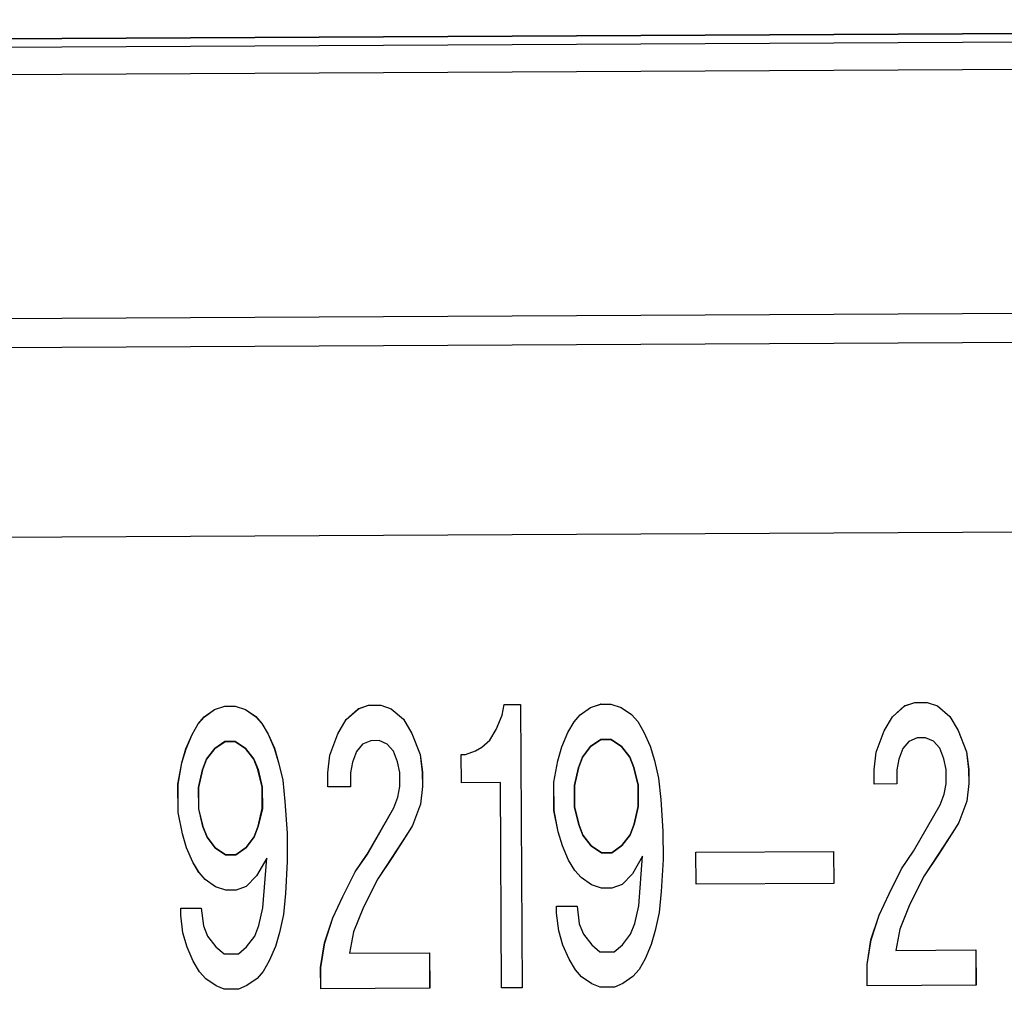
# Model space of a CAD drawing. Header units: millimetres. Extents: x -353 to -41, y 81 to 365.
# Tile 39 of 48: x -147 to -138, y 349 to 358. Entities that reach past the tile are written whole.
import ezdxf

# ---------------------------------------------------------------- set-up
doc = ezdxf.new("R2010")
doc.units = ezdxf.units.MM

msp = doc.modelspace()

# ---------------------------------------------------------------- linework, layer by layer
at = {"color": 7, "linetype": 'Continuous', "lineweight": 25}
for p, q in [((-154.8109, 357.657), (-100.894, 357.9428)), ((-132.0825, 357.8523), (-154.7879, 357.7319)), ((-154.7832, 357.7321), (-131.668, 357.8546)), ((-100.8938, 357.699), (-154.8108, 357.4132)), ((-83.7955, 355.6362), (-154.8029, 355.2597)), ((-83.7943, 355.3799), (-154.8017, 355.0035)), ((-151.2929, 353.3508), (-133.0881, 353.4474)), ((-151.2926, 353.3508), (-133.0878, 353.4474)), ((-142.4519, 351.8977), (-142.3069, 351.8985)), ((-142.4516, 351.8977), (-142.3066, 351.8985)), ((-142.3069, 351.8985), (-142.2937, 349.3985)), ((-142.3066, 351.8985), (-142.3069, 351.8985)), ((-142.3066, 351.8985), (-142.2934, 349.3985)), ((-141.6905, 351.8705), (-141.6001, 351.9022)), ((-141.6902, 351.8705), (-141.5998, 351.9022)), ((-141.6001, 351.9022), (-141.5094, 351.9027)), ((-141.5998, 351.9022), (-141.6001, 351.9022)), ((-141.5998, 351.9022), (-141.5092, 351.9027)), ((-141.5094, 351.9027), (-141.4186, 351.8719)), ((-141.5092, 351.9027), (-141.5094, 351.9027)), ((-141.5092, 351.9027), (-141.4184, 351.8719)), ((-138.9174, 351.8852), (-138.827, 351.9169)), ((-138.9172, 351.8852), (-138.8267, 351.9169)), ((-138.827, 351.9169), (-138.7182, 351.9175)), ((-138.8267, 351.9169), (-138.827, 351.9169)), ((-138.8267, 351.9169), (-138.718, 351.9175)), ((-138.7182, 351.9175), (-138.6274, 351.8867)), ((-138.718, 351.9175), (-138.7182, 351.9175)), ((-138.718, 351.9175), (-138.6272, 351.8867)), ((-145.0976, 351.7899), (-145.0073, 351.8529)), ((-145.0973, 351.7899), (-145.0071, 351.8529)), ((-145.0073, 351.8529), (-144.9169, 351.8846)), ((-145.0071, 351.8529), (-145.0073, 351.8529)), ((-145.0071, 351.8529), (-144.9166, 351.8846)), ((-144.9169, 351.8846), (-144.8262, 351.8851)), ((-144.9166, 351.8846), (-144.9169, 351.8846)), ((-144.9166, 351.8846), (-144.826, 351.8851)), ((-144.8262, 351.8851), (-144.7355, 351.8543)), ((-144.826, 351.8851), (-144.8262, 351.8851)), ((-144.826, 351.8851), (-144.7352, 351.8543)), ((-144.7355, 351.8543), (-144.6445, 351.7923)), ((-144.7352, 351.8543), (-144.7355, 351.8543)), ((-144.7352, 351.8543), (-144.6442, 351.7923)), ((-143.8469, 351.7653), (-143.7386, 351.8596)), ((-143.8466, 351.7653), (-143.7383, 351.8596)), ((-143.7386, 351.8596), (-143.6481, 351.8913)), ((-143.7383, 351.8596), (-143.7386, 351.8596)), ((-143.7383, 351.8596), (-143.6479, 351.8914)), ((-143.6481, 351.8913), (-143.5394, 351.8919)), ((-143.6479, 351.8914), (-143.6481, 351.8913)), ((-143.6479, 351.8914), (-143.5391, 351.8919)), ((-143.5394, 351.8919), (-143.4486, 351.8612)), ((-143.5391, 351.8919), (-143.5394, 351.8919)), ((-143.5391, 351.8919), (-143.4483, 351.8612)), ((-143.4486, 351.8612), (-143.3394, 351.768)), ((-143.4483, 351.8612), (-143.4486, 351.8612)), ((-143.4483, 351.8612), (-143.3391, 351.768)), ((-142.4695, 351.8038), (-142.4519, 351.8977)), ((-142.4693, 351.8038), (-142.4516, 351.8977)), ((-142.4516, 351.8977), (-142.4519, 351.8977)), ((-141.7808, 351.8075), (-141.6905, 351.8705)), ((-141.7805, 351.8075), (-141.6902, 351.8705)), ((-141.6902, 351.8705), (-141.6905, 351.8705)), ((-141.4186, 351.8719), (-141.3277, 351.8099)), ((-141.4184, 351.8719), (-141.4186, 351.8719)), ((-141.4184, 351.8719), (-141.3274, 351.8099)), ((-139.0257, 351.7908), (-138.9174, 351.8852)), ((-139.0254, 351.7909), (-138.9172, 351.8852)), ((-138.9172, 351.8852), (-138.9174, 351.8852)), ((-138.6274, 351.8867), (-138.5182, 351.7935)), ((-138.6272, 351.8867), (-138.6274, 351.8867)), ((-138.6272, 351.8867), (-138.5179, 351.7935)), ((-145.2055, 351.6331), (-145.1517, 351.7271)), ((-145.2053, 351.6331), (-145.1514, 351.7271)), ((-145.1517, 351.7271), (-145.0976, 351.7899)), ((-145.1514, 351.7271), (-145.1517, 351.7271)), ((-145.1514, 351.7271), (-145.0973, 351.7899)), ((-145.0973, 351.7899), (-145.0976, 351.7899)), ((-144.6445, 351.7923), (-144.5898, 351.7301)), ((-144.6442, 351.7923), (-144.6445, 351.7923)), ((-144.6442, 351.7923), (-144.5895, 351.7301)), ((-144.5898, 351.7301), (-144.5349, 351.6366)), ((-144.5895, 351.7301), (-144.5898, 351.7301)), ((-144.5895, 351.7301), (-144.5347, 351.6366)), ((-143.9187, 351.6399), (-143.8469, 351.7653)), ((-143.9184, 351.6399), (-143.8466, 351.7653)), ((-143.8466, 351.7653), (-143.8469, 351.7653)), ((-143.3394, 351.768), (-143.2662, 351.6434)), ((-143.3391, 351.768), (-143.3394, 351.768)), ((-143.3391, 351.768), (-143.2659, 351.6434)), ((-142.5233, 351.6786), (-142.4695, 351.8038)), ((-142.523, 351.6786), (-142.4693, 351.8038)), ((-142.4693, 351.8038), (-142.4695, 351.8038)), ((-141.8887, 351.6507), (-141.8348, 351.7447)), ((-141.8885, 351.6507), (-141.8346, 351.7447)), ((-141.8348, 351.7447), (-141.7808, 351.8075)), ((-141.8346, 351.7447), (-141.8348, 351.7447)), ((-141.8346, 351.7447), (-141.7805, 351.8075)), ((-141.7805, 351.8075), (-141.7808, 351.8075)), ((-141.3277, 351.8099), (-141.273, 351.7477)), ((-141.3274, 351.8099), (-141.3277, 351.8099)), ((-141.3274, 351.8099), (-141.2727, 351.7477)), ((-141.273, 351.7477), (-141.2181, 351.6542)), ((-141.2727, 351.7477), (-141.273, 351.7477)), ((-141.2727, 351.7477), (-141.2178, 351.6542)), ((-139.0975, 351.6655), (-139.0257, 351.7908)), ((-139.0972, 351.6655), (-139.0254, 351.7909)), ((-139.0254, 351.7909), (-139.0257, 351.7908)), ((-138.5182, 351.7935), (-138.445, 351.6689)), ((-138.5179, 351.7935), (-138.5182, 351.7935)), ((-138.5179, 351.7935), (-138.4448, 351.6689)), ((-143.9902, 351.452), (-143.9187, 351.6399)), ((-143.9899, 351.452), (-143.9184, 351.6399)), ((-143.9184, 351.6399), (-143.9187, 351.6399)), ((-143.2662, 351.6434), (-143.1927, 351.4563)), ((-143.2662, 351.6434), (-143.2659, 351.6434)), ((-143.2659, 351.6434), (-143.1924, 351.4563)), ((-142.5771, 351.5845), (-142.5233, 351.6786)), ((-142.5769, 351.5845), (-142.523, 351.6786)), ((-142.5233, 351.6786), (-142.523, 351.6786)), ((-141.9424, 351.5254), (-141.8887, 351.6507)), ((-141.9422, 351.5254), (-141.8885, 351.6507)), ((-141.8885, 351.6507), (-141.8887, 351.6507)), ((-141.2181, 351.6542), (-141.1631, 351.5295)), ((-141.2178, 351.6542), (-141.2181, 351.6542)), ((-141.2178, 351.6542), (-141.1628, 351.5295)), ((-139.169, 351.4776), (-139.0975, 351.6655)), ((-139.1688, 351.4776), (-139.0972, 351.6655)), ((-139.0972, 351.6655), (-139.0975, 351.6655)), ((-138.445, 351.6689), (-138.3715, 351.4818)), ((-138.4448, 351.6689), (-138.445, 351.6689)), ((-138.4448, 351.6689), (-138.3713, 351.4818)), ((-145.2593, 351.5078), (-145.2055, 351.6331)), ((-145.259, 351.5078), (-145.2053, 351.6331)), ((-145.2053, 351.6331), (-145.2055, 351.6331)), ((-144.9152, 351.5721), (-145.0055, 351.5091)), ((-145.0052, 351.5092), (-144.9149, 351.5721)), ((-144.8246, 351.5726), (-144.9152, 351.5721)), ((-144.9149, 351.5721), (-144.9152, 351.5721)), ((-144.9149, 351.5721), (-144.8243, 351.5726)), ((-144.7336, 351.5106), (-144.8246, 351.5726)), ((-144.8246, 351.5726), (-144.8243, 351.5726)), ((-144.8243, 351.5726), (-144.7334, 351.5106)), ((-144.5349, 351.6366), (-144.4799, 351.5119)), ((-144.5347, 351.6366), (-144.5349, 351.6366)), ((-144.5347, 351.6366), (-144.4796, 351.5119)), ((-143.6284, 351.5789), (-143.7007, 351.5473)), ((-143.6281, 351.579), (-143.7004, 351.5473)), ((-143.5559, 351.5793), (-143.6284, 351.5789)), ((-143.6281, 351.579), (-143.6284, 351.5789)), ((-143.5556, 351.5793), (-143.6281, 351.579)), ((-143.4832, 351.5485), (-143.5559, 351.5793)), ((-143.5556, 351.5793), (-143.5559, 351.5793)), ((-143.4829, 351.5485), (-143.5556, 351.5793)), ((-142.6493, 351.5216), (-142.5771, 351.5845)), ((-142.649, 351.5216), (-142.5769, 351.5845)), ((-142.5769, 351.5845), (-142.5771, 351.5845)), ((-141.5984, 351.5897), (-141.6887, 351.5267)), ((-141.6884, 351.5267), (-141.5981, 351.5897)), ((-141.5078, 351.5902), (-141.5984, 351.5897)), ((-141.5981, 351.5897), (-141.5984, 351.5897)), ((-141.5981, 351.5897), (-141.5075, 351.5902)), ((-141.4168, 351.5282), (-141.5078, 351.5902)), ((-141.5075, 351.5902), (-141.5078, 351.5902)), ((-141.5075, 351.5902), (-141.4165, 351.5282)), ((-138.8795, 351.5729), (-138.9336, 351.5101)), ((-138.8793, 351.5729), (-138.9333, 351.5101)), ((-138.8072, 351.6045), (-138.8795, 351.5729)), ((-138.8793, 351.5729), (-138.8795, 351.5729)), ((-138.8069, 351.6045), (-138.8793, 351.5729)), ((-138.7347, 351.6049), (-138.8072, 351.6045)), ((-138.8069, 351.6045), (-138.8072, 351.6045)), ((-138.7344, 351.6049), (-138.8069, 351.6045)), ((-138.662, 351.574), (-138.7347, 351.6049)), ((-138.7344, 351.6049), (-138.7347, 351.6049)), ((-138.6618, 351.574), (-138.7344, 351.6049)), ((-138.6073, 351.5118), (-138.662, 351.574)), ((-138.6618, 351.574), (-138.662, 351.574)), ((-138.6071, 351.5118), (-138.6618, 351.574)), ((-145.2948, 351.3826), (-145.2593, 351.5078)), ((-145.2946, 351.3826), (-145.259, 351.5078)), ((-145.259, 351.5078), (-145.2593, 351.5078)), ((-145.0055, 351.5091), (-145.0775, 351.415)), ((-145.0772, 351.415), (-145.0052, 351.5092)), ((-145.0052, 351.5092), (-145.0055, 351.5091)), ((-144.6606, 351.4172), (-144.7336, 351.5106)), ((-144.7334, 351.5106), (-144.7336, 351.5106)), ((-144.7334, 351.5106), (-144.6604, 351.4172)), ((-144.4799, 351.5119), (-144.443, 351.3871)), ((-144.4796, 351.5119), (-144.4799, 351.5119)), ((-144.4796, 351.5119), (-144.4427, 351.3871)), ((-143.7547, 351.4845), (-143.7905, 351.3906)), ((-143.7545, 351.4845), (-143.7902, 351.3906)), ((-143.7007, 351.5473), (-143.7547, 351.4845)), ((-143.7545, 351.4845), (-143.7547, 351.4845)), ((-143.7004, 351.5473), (-143.7545, 351.4845)), ((-143.7004, 351.5473), (-143.7007, 351.5473)), ((-143.4285, 351.4863), (-143.4832, 351.5485)), ((-143.4829, 351.5485), (-143.4832, 351.5485)), ((-143.4282, 351.4863), (-143.4829, 351.5485)), ((-143.3917, 351.3927), (-143.4285, 351.4863)), ((-143.4282, 351.4863), (-143.4285, 351.4863)), ((-143.3915, 351.3927), (-143.4282, 351.4863)), ((-142.794, 351.4584), (-142.7035, 351.4901)), ((-142.7937, 351.4584), (-142.7032, 351.4901)), ((-142.7035, 351.4901), (-142.6493, 351.5216)), ((-142.7032, 351.4901), (-142.7035, 351.4901)), ((-142.7032, 351.4901), (-142.649, 351.5216)), ((-142.649, 351.5216), (-142.6493, 351.5216)), ((-141.978, 351.4002), (-141.9424, 351.5254)), ((-141.9777, 351.4002), (-141.9422, 351.5254)), ((-141.9422, 351.5254), (-141.9424, 351.5254)), ((-141.6887, 351.5267), (-141.7607, 351.4326)), ((-141.7604, 351.4326), (-141.6884, 351.5267)), ((-141.6884, 351.5267), (-141.6887, 351.5267)), ((-141.3438, 351.4348), (-141.4168, 351.5282)), ((-141.4165, 351.5282), (-141.4168, 351.5282)), ((-141.4165, 351.5282), (-141.3436, 351.4348)), ((-141.1631, 351.5295), (-141.1262, 351.4047)), ((-141.1628, 351.5295), (-141.1631, 351.5295)), ((-141.1628, 351.5295), (-141.1259, 351.4047)), ((-139.1863, 351.3212), (-139.169, 351.4776)), ((-139.1861, 351.3212), (-139.1688, 351.4776)), ((-139.1688, 351.4776), (-139.169, 351.4776)), ((-138.9336, 351.5101), (-138.9693, 351.4161)), ((-138.9333, 351.5101), (-138.9691, 351.4161)), ((-138.9333, 351.5101), (-138.9336, 351.5101)), ((-138.5706, 351.4183), (-138.6073, 351.5118)), ((-138.6071, 351.5118), (-138.6073, 351.5118)), ((-138.5703, 351.4183), (-138.6071, 351.5118)), ((-138.3715, 351.4818), (-138.3526, 351.3257)), ((-138.3713, 351.4818), (-138.3715, 351.4818)), ((-138.3713, 351.4818), (-138.3523, 351.3257)), ((-145.3301, 351.1949), (-145.2948, 351.3826)), ((-145.3298, 351.1949), (-145.2946, 351.3826)), ((-145.2946, 351.3826), (-145.2948, 351.3826)), ((-145.0775, 351.415), (-145.1133, 351.3211)), ((-145.113, 351.3211), (-145.0772, 351.415)), ((-145.0772, 351.415), (-145.0775, 351.415)), ((-144.6239, 351.3237), (-144.6606, 351.4172)), ((-144.6604, 351.4172), (-144.6606, 351.4172)), ((-144.6604, 351.4172), (-144.6236, 351.3237)), ((-144.443, 351.3871), (-144.4059, 351.2311)), ((-144.4427, 351.3871), (-144.443, 351.3871)), ((-144.4427, 351.3871), (-144.4056, 351.2311)), ((-144.0075, 351.2957), (-143.9902, 351.452)), ((-144.0072, 351.2957), (-143.9899, 351.452)), ((-143.9899, 351.452), (-143.9902, 351.452)), ((-143.7905, 351.3906), (-143.8081, 351.2967)), ((-143.7902, 351.3906), (-143.8078, 351.2967)), ((-143.7902, 351.3906), (-143.7905, 351.3906)), ((-143.3731, 351.299), (-143.3917, 351.3927)), ((-143.3915, 351.3927), (-143.3917, 351.3927)), ((-143.3729, 351.2991), (-143.3915, 351.3927)), ((-143.1927, 351.4563), (-143.1738, 351.3001)), ((-143.1924, 351.4563), (-143.1927, 351.4563)), ((-143.1924, 351.4563), (-143.1735, 351.3001)), ((-142.8302, 351.4582), (-142.794, 351.4584)), ((-142.8289, 351.2082), (-142.8302, 351.4582)), ((-142.8299, 351.4582), (-142.8302, 351.4582)), ((-142.8299, 351.4582), (-142.7937, 351.4584)), ((-142.8286, 351.2082), (-142.8299, 351.4582)), ((-142.7937, 351.4584), (-142.794, 351.4584)), ((-142.0133, 351.2125), (-141.978, 351.4002)), ((-142.013, 351.2125), (-141.9777, 351.4002)), ((-141.9777, 351.4002), (-141.978, 351.4002)), ((-141.7607, 351.4326), (-141.7964, 351.3387)), ((-141.7962, 351.3387), (-141.7604, 351.4326)), ((-141.7604, 351.4326), (-141.7607, 351.4326)), ((-141.3071, 351.3412), (-141.3438, 351.4348)), ((-141.3436, 351.4348), (-141.3438, 351.4348)), ((-141.3436, 351.4348), (-141.3068, 351.3413)), ((-141.1262, 351.4047), (-141.0891, 351.2487)), ((-141.1259, 351.4047), (-141.1262, 351.4047)), ((-141.1259, 351.4047), (-141.0888, 351.2487)), ((-138.9693, 351.4161), (-138.987, 351.3223)), ((-138.9691, 351.4161), (-138.9867, 351.3223)), ((-138.9691, 351.4161), (-138.9693, 351.4161)), ((-138.552, 351.3246), (-138.5706, 351.4183)), ((-138.5703, 351.4183), (-138.5706, 351.4183)), ((-138.5517, 351.3246), (-138.5703, 351.4183)), ((-145.1133, 351.3211), (-145.1487, 351.1646)), ((-145.1484, 351.1646), (-145.113, 351.3211)), ((-145.113, 351.3211), (-145.1133, 351.3211)), ((-144.5868, 351.1676), (-144.6239, 351.3237)), ((-144.6236, 351.3237), (-144.6239, 351.3237)), ((-144.6236, 351.3237), (-144.5865, 351.1676)), ((-144.0068, 351.1707), (-144.0075, 351.2957)), ((-144.0072, 351.2957), (-144.0075, 351.2957)), ((-144.0066, 351.1707), (-144.0072, 351.2957)), ((-143.8081, 351.2967), (-143.8075, 351.1717)), ((-143.8078, 351.2967), (-143.8081, 351.2967)), ((-143.8078, 351.2967), (-143.8072, 351.1717)), ((-143.3729, 351.2991), (-143.3731, 351.299)), ((-143.3725, 351.174), (-143.3731, 351.299)), ((-143.3722, 351.1741), (-143.3729, 351.2991)), ((-143.1738, 351.3001), (-143.1731, 351.1751)), ((-143.1735, 351.3001), (-143.1738, 351.3001)), ((-143.1735, 351.3001), (-143.1728, 351.1751)), ((-141.7964, 351.3387), (-141.8319, 351.1822)), ((-141.8316, 351.1822), (-141.7962, 351.3387)), ((-141.7962, 351.3387), (-141.7964, 351.3387)), ((-141.3068, 351.3413), (-141.3071, 351.3412)), ((-141.27, 351.1852), (-141.3071, 351.3412)), ((-141.3068, 351.3413), (-141.2697, 351.1852)), ((-139.1857, 351.1962), (-139.1863, 351.3212)), ((-139.1861, 351.3212), (-139.1863, 351.3212)), ((-139.1854, 351.1962), (-139.1861, 351.3212)), ((-138.987, 351.3223), (-138.9863, 351.1973)), ((-138.9867, 351.3223), (-138.987, 351.3223)), ((-138.9867, 351.3223), (-138.986, 351.1973)), ((-138.5513, 351.1996), (-138.552, 351.3246)), ((-138.5517, 351.3246), (-138.552, 351.3246)), ((-138.551, 351.1996), (-138.5517, 351.3246)), ((-138.3526, 351.3257), (-138.3519, 351.2007)), ((-138.3523, 351.3257), (-138.3526, 351.3257)), ((-138.3523, 351.3257), (-138.3517, 351.2007)), ((-144.4059, 351.2311), (-144.3868, 351.0437)), ((-144.4056, 351.2311), (-144.4059, 351.2311)), ((-144.4056, 351.2311), (-144.3865, 351.0437)), ((-142.4845, 351.21), (-142.8289, 351.2082)), ((-142.8286, 351.2082), (-142.8289, 351.2082)), ((-142.4842, 351.21), (-142.8286, 351.2082)), ((-142.4749, 349.3975), (-142.4845, 351.21)), ((-142.4842, 351.21), (-142.4845, 351.21)), ((-142.4746, 349.3975), (-142.4842, 351.21)), ((-142.012, 350.9625), (-142.0133, 351.2125)), ((-142.013, 351.2125), (-142.0133, 351.2125)), ((-142.0117, 350.9625), (-142.013, 351.2125)), ((-141.0891, 351.2487), (-141.07, 351.0613)), ((-141.0888, 351.2487), (-141.0891, 351.2487)), ((-141.0888, 351.2487), (-141.0697, 351.0613)), ((-145.3288, 350.9449), (-145.3301, 351.1949)), ((-145.3298, 351.1949), (-145.3301, 351.1949)), ((-145.3285, 350.9449), (-145.3298, 351.1949)), ((-145.1487, 351.1646), (-145.1477, 350.9771)), ((-145.1484, 351.1646), (-145.1487, 351.1646)), ((-145.1474, 350.9771), (-145.1484, 351.1646)), ((-144.5858, 350.9801), (-144.5868, 351.1676)), ((-144.5865, 351.1676), (-144.5868, 351.1676)), ((-144.5865, 351.1676), (-144.5855, 350.9801)), ((-143.8075, 351.1717), (-144.0068, 351.1707)), ((-144.0066, 351.1707), (-144.0068, 351.1707)), ((-143.8072, 351.1717), (-144.0066, 351.1707)), ((-143.8072, 351.1717), (-143.8075, 351.1717)), ((-143.3901, 351.0802), (-143.3725, 351.174)), ((-143.3898, 351.0802), (-143.3722, 351.1741)), ((-143.3722, 351.1741), (-143.3725, 351.174)), ((-143.1731, 351.1751), (-143.1904, 351.0188)), ((-143.1728, 351.1751), (-143.1901, 351.0188)), ((-143.1728, 351.1751), (-143.1731, 351.1751)), ((-141.8319, 351.1822), (-141.8309, 350.9947)), ((-141.8316, 351.1822), (-141.8319, 351.1822)), ((-141.8306, 350.9947), (-141.8316, 351.1822)), ((-141.269, 350.9977), (-141.27, 351.1852)), ((-141.2697, 351.1852), (-141.27, 351.1852)), ((-141.2697, 351.1852), (-141.2687, 350.9977)), ((-138.9863, 351.1973), (-139.1857, 351.1962)), ((-139.1854, 351.1962), (-139.1857, 351.1962)), ((-138.986, 351.1973), (-139.1854, 351.1962)), ((-138.986, 351.1973), (-138.9863, 351.1973)), ((-138.5689, 351.1058), (-138.5513, 351.1996)), ((-138.5687, 351.1058), (-138.551, 351.1996)), ((-138.551, 351.1996), (-138.5513, 351.1996)), ((-138.3519, 351.2007), (-138.3692, 351.0443)), ((-138.3517, 351.2007), (-138.3689, 351.0443)), ((-138.3517, 351.2007), (-138.3519, 351.2007)), ((-144.3868, 351.0437), (-144.3672, 350.7625)), ((-144.3865, 351.0437), (-144.3868, 351.0437)), ((-144.3865, 351.0437), (-144.3669, 350.7625)), ((-143.4258, 350.9863), (-143.3901, 351.0802)), ((-143.4256, 350.9863), (-143.3898, 351.0802)), ((-143.3898, 351.0802), (-143.3901, 351.0802)), ((-141.07, 351.0613), (-141.0503, 350.7801)), ((-141.0697, 351.0613), (-141.07, 351.0613)), ((-141.0697, 351.0613), (-141.0501, 350.7801)), ((-138.6047, 351.0118), (-138.5689, 351.1058)), ((-138.6044, 351.0118), (-138.5687, 351.1058)), ((-138.5687, 351.1058), (-138.5689, 351.1058)), ((-138.3692, 351.0443), (-138.4407, 350.8564)), ((-138.3689, 351.0443), (-138.4405, 350.8564)), ((-138.3689, 351.0443), (-138.3692, 351.0443)), ((-145.2915, 350.7576), (-145.3288, 350.9449)), ((-145.3285, 350.9449), (-145.3288, 350.9449)), ((-145.2913, 350.7576), (-145.3285, 350.9449)), ((-145.1477, 350.9771), (-145.1106, 350.8211)), ((-145.1474, 350.9771), (-145.1477, 350.9771)), ((-145.1103, 350.8211), (-145.1474, 350.9771)), ((-144.6212, 350.8237), (-144.5858, 350.9801)), ((-144.5855, 350.9801), (-144.621, 350.8237)), ((-144.5855, 350.9801), (-144.5858, 350.9801)), ((-143.6593, 350.5788), (-143.4258, 350.9863)), ((-143.659, 350.5788), (-143.4256, 350.9863)), ((-143.4256, 350.9863), (-143.4258, 350.9863)), ((-143.1904, 351.0188), (-143.2619, 350.8309)), ((-143.1901, 351.0188), (-143.2616, 350.8309)), ((-143.1901, 351.0188), (-143.1904, 351.0188)), ((-141.9747, 350.7752), (-142.012, 350.9625)), ((-142.0117, 350.9625), (-142.012, 350.9625)), ((-141.9744, 350.7752), (-142.0117, 350.9625)), ((-141.8309, 350.9947), (-141.7938, 350.8387)), ((-141.8306, 350.9947), (-141.8309, 350.9947)), ((-141.7935, 350.8387), (-141.8306, 350.9947)), ((-141.3044, 350.8413), (-141.269, 350.9977)), ((-141.2687, 350.9977), (-141.3042, 350.8413)), ((-141.2687, 350.9977), (-141.269, 350.9977)), ((-138.8381, 350.6043), (-138.6047, 351.0118)), ((-138.8379, 350.6043), (-138.6044, 351.0118)), ((-138.6044, 351.0118), (-138.6047, 351.0118)), ((-138.4407, 350.8564), (-138.4766, 350.7937)), ((-138.4405, 350.8564), (-138.4764, 350.7938)), ((-138.4405, 350.8564), (-138.4407, 350.8564)), ((-145.1106, 350.8211), (-145.0739, 350.7275)), ((-145.1103, 350.8211), (-145.1106, 350.8211)), ((-145.0736, 350.7275), (-145.1103, 350.8211)), ((-144.657, 350.7297), (-144.6212, 350.8237)), ((-144.621, 350.8237), (-144.6567, 350.7297)), ((-144.621, 350.8237), (-144.6212, 350.8237)), ((-143.2619, 350.8309), (-143.2978, 350.7682)), ((-143.2616, 350.8309), (-143.2975, 350.7682)), ((-143.2616, 350.8309), (-143.2619, 350.8309)), ((-141.9378, 350.6504), (-141.9747, 350.7752)), ((-141.9744, 350.7752), (-141.9747, 350.7752)), ((-141.9375, 350.6504), (-141.9744, 350.7752)), ((-141.7938, 350.8387), (-141.757, 350.7451)), ((-141.7938, 350.8387), (-141.7935, 350.8387)), ((-141.7568, 350.7451), (-141.7935, 350.8387)), ((-141.3402, 350.7473), (-141.3044, 350.8413)), ((-141.3042, 350.8413), (-141.3399, 350.7473)), ((-141.3042, 350.8413), (-141.3044, 350.8413)), ((-141.0503, 350.7801), (-141.049, 350.5301)), ((-141.0501, 350.7801), (-141.0503, 350.7801)), ((-141.0501, 350.7801), (-141.0488, 350.5301)), ((-138.4766, 350.7937), (-138.6205, 350.5742)), ((-138.4764, 350.7938), (-138.6202, 350.5742)), ((-138.4766, 350.7937), (-138.4764, 350.7938)), ((-145.2546, 350.6328), (-145.2915, 350.7576)), ((-145.2915, 350.7576), (-145.2913, 350.7576)), ((-145.2543, 350.6328), (-145.2913, 350.7576)), ((-145.0739, 350.7275), (-145.0009, 350.6342)), ((-145.0736, 350.7275), (-145.0739, 350.7275)), ((-145.0006, 350.6342), (-145.0736, 350.7275)), ((-144.729, 350.6356), (-144.657, 350.7297)), ((-144.6567, 350.7297), (-144.7287, 350.6356)), ((-144.6567, 350.7297), (-144.657, 350.7297)), ((-144.3672, 350.7625), (-144.3658, 350.5125)), ((-144.3669, 350.7625), (-144.3672, 350.7625)), ((-144.3669, 350.7625), (-144.3656, 350.5125)), ((-143.2978, 350.7682), (-143.4416, 350.5487)), ((-143.2975, 350.7682), (-143.4414, 350.5487)), ((-143.2975, 350.7682), (-143.2978, 350.7682)), ((-141.757, 350.7451), (-141.6841, 350.6517)), ((-141.7568, 350.7451), (-141.757, 350.7451)), ((-141.6838, 350.6517), (-141.7568, 350.7451)), ((-141.4122, 350.6532), (-141.3402, 350.7473)), ((-141.3399, 350.7473), (-141.4119, 350.6532)), ((-141.3399, 350.7473), (-141.3402, 350.7473)), ((-145.1996, 350.5081), (-145.2546, 350.6328)), ((-145.2543, 350.6328), (-145.2546, 350.6328)), ((-145.1993, 350.5081), (-145.2543, 350.6328)), ((-145.0009, 350.6342), (-144.9099, 350.5721)), ((-145.0006, 350.6342), (-145.0009, 350.6342)), ((-144.9096, 350.5721), (-145.0006, 350.6342)), ((-144.8193, 350.5726), (-144.729, 350.6356)), ((-144.7287, 350.6356), (-144.819, 350.5726)), ((-144.7287, 350.6356), (-144.729, 350.6356)), ((-141.8828, 350.5257), (-141.9378, 350.6504)), ((-141.9375, 350.6504), (-141.9378, 350.6504)), ((-141.8825, 350.5257), (-141.9375, 350.6504)), ((-141.6841, 350.6517), (-141.5931, 350.5897)), ((-141.6838, 350.6517), (-141.6841, 350.6517)), ((-141.5928, 350.5897), (-141.6838, 350.6517)), ((-141.5025, 350.5902), (-141.4122, 350.6532)), ((-141.4119, 350.6532), (-141.5022, 350.5902)), ((-141.4119, 350.6532), (-141.4122, 350.6532)), ((-140.7594, 350.5941), (-139.545, 350.6006)), ((-140.7591, 350.5941), (-139.5447, 350.6006)), ((-139.545, 350.6006), (-139.5447, 350.6006)), ((-139.545, 350.6006), (-139.5435, 350.3193)), ((-139.5447, 350.6006), (-139.5432, 350.3193)), ((-138.9461, 350.4475), (-138.8381, 350.6043)), ((-138.9458, 350.4475), (-138.8379, 350.6043)), ((-138.8379, 350.6043), (-138.8381, 350.6043)), ((-144.9099, 350.5721), (-144.8193, 350.5726)), ((-144.9096, 350.5721), (-144.9099, 350.5721)), ((-144.819, 350.5726), (-144.9096, 350.5721)), ((-144.819, 350.5726), (-144.8193, 350.5726)), ((-144.5473, 350.5428), (-144.637, 350.3861)), ((-144.547, 350.5428), (-144.6368, 350.3861)), ((-144.5812, 350.1051), (-144.5473, 350.5428)), ((-144.5809, 350.1051), (-144.547, 350.5428)), ((-144.547, 350.5428), (-144.5473, 350.5428)), ((-144.3658, 350.5125), (-144.3825, 350.2312)), ((-144.3656, 350.5125), (-144.3822, 350.2312)), ((-144.3656, 350.5125), (-144.3658, 350.5125)), ((-143.7672, 350.4219), (-143.6593, 350.5788)), ((-143.767, 350.4219), (-143.659, 350.5788)), ((-143.659, 350.5788), (-143.6593, 350.5788)), ((-143.4416, 350.5487), (-143.5675, 350.3605)), ((-143.4414, 350.5487), (-143.5673, 350.3605)), ((-143.4414, 350.5487), (-143.4416, 350.5487)), ((-141.8279, 350.4322), (-141.8828, 350.5257)), ((-141.8825, 350.5257), (-141.8828, 350.5257)), ((-141.8276, 350.4322), (-141.8825, 350.5257)), ((-141.5931, 350.5897), (-141.5025, 350.5902)), ((-141.5928, 350.5897), (-141.5931, 350.5897)), ((-141.5022, 350.5902), (-141.5928, 350.5897)), ((-141.5022, 350.5902), (-141.5025, 350.5902)), ((-141.2304, 350.5604), (-141.3202, 350.4037)), ((-141.2302, 350.5604), (-141.32, 350.4037)), ((-141.2644, 350.1227), (-141.2304, 350.5604)), ((-141.2641, 350.1227), (-141.2302, 350.5604)), ((-141.2302, 350.5604), (-141.2304, 350.5604)), ((-141.049, 350.5301), (-141.0657, 350.2488)), ((-141.0488, 350.5301), (-141.0654, 350.2488)), ((-141.0488, 350.5301), (-141.049, 350.5301)), ((-140.7591, 350.5941), (-140.7594, 350.5941)), ((-140.7579, 350.3129), (-140.7594, 350.5941)), ((-140.7576, 350.3129), (-140.7591, 350.5941)), ((-138.6205, 350.5742), (-138.7464, 350.3861)), ((-138.6202, 350.5742), (-138.7461, 350.3861)), ((-138.6202, 350.5742), (-138.6205, 350.5742)), ((-145.1447, 350.4146), (-145.1996, 350.5081)), ((-145.1993, 350.5081), (-145.1996, 350.5081)), ((-145.1444, 350.4146), (-145.1993, 350.5081)), ((-143.8748, 350.2026), (-143.7672, 350.4219)), ((-143.8745, 350.2026), (-143.767, 350.4219)), ((-143.767, 350.4219), (-143.7672, 350.4219)), ((-141.7732, 350.37), (-141.8279, 350.4322)), ((-141.8276, 350.4322), (-141.8279, 350.4322)), ((-141.7729, 350.37), (-141.8276, 350.4322)), ((-139.0537, 350.2282), (-138.9461, 350.4475)), ((-139.0534, 350.2282), (-138.9458, 350.4475)), ((-138.9458, 350.4475), (-138.9461, 350.4475)), ((-145.09, 350.3524), (-145.1447, 350.4146)), ((-145.1444, 350.4146), (-145.1447, 350.4146)), ((-145.0897, 350.3524), (-145.1444, 350.4146)), ((-144.999, 350.2904), (-145.09, 350.3524)), ((-145.0897, 350.3524), (-145.09, 350.3524)), ((-144.9988, 350.2904), (-145.0897, 350.3524)), ((-144.637, 350.3861), (-144.7272, 350.2919)), ((-144.6368, 350.3861), (-144.7269, 350.2919)), ((-144.6368, 350.3861), (-144.637, 350.3861)), ((-143.5675, 350.3605), (-143.6931, 350.1098)), ((-143.5673, 350.3605), (-143.6928, 350.1098)), ((-143.5673, 350.3605), (-143.5675, 350.3605)), ((-141.6822, 350.308), (-141.7732, 350.37)), ((-141.7729, 350.37), (-141.7732, 350.37)), ((-141.682, 350.308), (-141.7729, 350.37)), ((-141.3202, 350.4037), (-141.4104, 350.3094)), ((-141.32, 350.4037), (-141.4101, 350.3094)), ((-141.32, 350.4037), (-141.3202, 350.4037)), ((-138.7464, 350.3861), (-138.8719, 350.1354)), ((-138.7461, 350.3861), (-138.8716, 350.1354)), ((-138.7461, 350.3861), (-138.7464, 350.3861)), ((-144.9083, 350.2596), (-144.999, 350.2904)), ((-144.9988, 350.2904), (-144.999, 350.2904)), ((-144.908, 350.2596), (-144.9988, 350.2904)), ((-144.8176, 350.2601), (-144.9083, 350.2596)), ((-144.908, 350.2596), (-144.9083, 350.2596)), ((-144.8174, 350.2601), (-144.908, 350.2596)), ((-144.7272, 350.2919), (-144.8176, 350.2601)), ((-144.8174, 350.2601), (-144.8176, 350.2601)), ((-144.7269, 350.2919), (-144.8174, 350.2601)), ((-144.7269, 350.2919), (-144.7272, 350.2919)), ((-141.5914, 350.2772), (-141.6822, 350.308)), ((-141.682, 350.308), (-141.6822, 350.308)), ((-141.5912, 350.2772), (-141.682, 350.308)), ((-141.5008, 350.2777), (-141.5914, 350.2772)), ((-141.5912, 350.2772), (-141.5914, 350.2772)), ((-141.5005, 350.2777), (-141.5912, 350.2772)), ((-141.4104, 350.3094), (-141.5008, 350.2777)), ((-141.5005, 350.2777), (-141.5008, 350.2777)), ((-141.4101, 350.3094), (-141.5005, 350.2777)), ((-141.4101, 350.3094), (-141.4104, 350.3094)), ((-141.0657, 350.2488), (-141.0828, 350.0612)), ((-141.0654, 350.2488), (-141.0825, 350.0612)), ((-141.0654, 350.2488), (-141.0657, 350.2488)), ((-139.5435, 350.3193), (-140.7579, 350.3129)), ((-140.7576, 350.3129), (-140.7579, 350.3129)), ((-139.5432, 350.3193), (-140.7576, 350.3129)), ((-139.5432, 350.3193), (-139.5435, 350.3193)), ((-144.3825, 350.2312), (-144.3996, 350.0436)), ((-144.3822, 350.2312), (-144.3993, 350.0436)), ((-144.3822, 350.2312), (-144.3825, 350.2312)), ((-143.9644, 350.0146), (-143.8748, 350.2026)), ((-143.9642, 350.0146), (-143.8745, 350.2026)), ((-143.8745, 350.2026), (-143.8748, 350.2026)), ((-139.1433, 350.0402), (-139.0537, 350.2282)), ((-139.143, 350.0402), (-139.0534, 350.2282)), ((-139.0534, 350.2282), (-139.0537, 350.2282)), ((-145.3062, 350.1013), (-145.1249, 350.1022)), ((-145.3058, 350.0388), (-145.3062, 350.1013)), ((-145.3059, 350.1013), (-145.3062, 350.1013)), ((-145.3059, 350.1013), (-145.1246, 350.1022)), ((-145.3056, 350.0388), (-145.3059, 350.1013)), ((-145.1249, 350.1022), (-145.106, 349.9461)), ((-145.1246, 350.1022), (-145.1249, 350.1022)), ((-145.1246, 350.1022), (-145.1057, 349.9461)), ((-144.6166, 349.9487), (-144.5812, 350.1051)), ((-144.6163, 349.9487), (-144.5809, 350.1051)), ((-144.5809, 350.1051), (-144.5812, 350.1051)), ((-143.6931, 350.1098), (-143.7825, 349.8906)), ((-143.6928, 350.1098), (-143.7823, 349.8906)), ((-143.6928, 350.1098), (-143.6931, 350.1098)), ((-141.9894, 350.1189), (-141.8081, 350.1198)), ((-141.989, 350.0564), (-141.9894, 350.1189)), ((-141.9891, 350.1189), (-141.9894, 350.1189)), ((-141.9891, 350.1189), (-141.8078, 350.1198)), ((-141.9887, 350.0564), (-141.9891, 350.1189)), ((-141.8081, 350.1198), (-141.7892, 349.9637)), ((-141.8078, 350.1198), (-141.8081, 350.1198)), ((-141.8078, 350.1198), (-141.7889, 349.9637)), ((-141.2998, 349.9663), (-141.2644, 350.1227)), ((-141.2995, 349.9663), (-141.2641, 350.1227)), ((-141.2641, 350.1227), (-141.2644, 350.1227)), ((-138.8719, 350.1354), (-138.9614, 349.9162)), ((-138.8716, 350.1354), (-138.9611, 349.9162)), ((-138.8716, 350.1354), (-138.8719, 350.1354)), ((-145.2869, 349.8826), (-145.3058, 350.0388)), ((-145.3056, 350.0388), (-145.3058, 350.0388)), ((-145.2866, 349.8826), (-145.3056, 350.0388)), ((-144.3996, 350.0436), (-144.435, 349.8871)), ((-144.3993, 350.0436), (-144.4348, 349.8872)), ((-144.3993, 350.0436), (-144.3996, 350.0436)), ((-144.0358, 349.7955), (-143.9644, 350.0146)), ((-144.0355, 349.7955), (-143.9642, 350.0146)), ((-143.9642, 350.0146), (-143.9644, 350.0146)), ((-141.9701, 349.9002), (-141.989, 350.0564)), ((-141.9887, 350.0564), (-141.989, 350.0564)), ((-141.9698, 349.9002), (-141.9887, 350.0564)), ((-141.0828, 350.0612), (-141.1182, 349.9047)), ((-141.0825, 350.0612), (-141.1179, 349.9047)), ((-141.0825, 350.0612), (-141.0828, 350.0612)), ((-139.2146, 349.8211), (-139.1433, 350.0402)), ((-139.2143, 349.8211), (-139.143, 350.0402)), ((-139.143, 350.0402), (-139.1433, 350.0402)), ((-145.106, 349.9461), (-145.0692, 349.8525)), ((-145.1057, 349.9461), (-145.106, 349.9461)), ((-145.1057, 349.9461), (-145.0689, 349.8525)), ((-144.6524, 349.8547), (-144.6166, 349.9487)), ((-144.6521, 349.8547), (-144.6163, 349.9487)), ((-144.6163, 349.9487), (-144.6166, 349.9487)), ((-141.9332, 349.7754), (-141.9701, 349.9002)), ((-141.9698, 349.9002), (-141.9701, 349.9002)), ((-141.9329, 349.7754), (-141.9698, 349.9002)), ((-141.7892, 349.9637), (-141.7524, 349.8701)), ((-141.7889, 349.9637), (-141.7892, 349.9637)), ((-141.7889, 349.9637), (-141.7521, 349.8701)), ((-141.3355, 349.8723), (-141.2998, 349.9663)), ((-141.3353, 349.8723), (-141.2995, 349.9663)), ((-141.2995, 349.9663), (-141.2998, 349.9663)), ((-141.1182, 349.9047), (-141.1538, 349.7795)), ((-141.1179, 349.9047), (-141.1535, 349.7795)), ((-141.1179, 349.9047), (-141.1182, 349.9047)), ((-138.9614, 349.9162), (-138.9966, 349.7285)), ((-138.9611, 349.9162), (-138.9964, 349.7285)), ((-138.9611, 349.9162), (-138.9614, 349.9162)), ((-145.25, 349.7578), (-145.2869, 349.8826)), ((-145.2866, 349.8826), (-145.2869, 349.8826)), ((-145.2497, 349.7578), (-145.2866, 349.8826)), ((-145.0692, 349.8525), (-144.9962, 349.7592)), ((-145.0689, 349.8525), (-145.0692, 349.8525)), ((-145.0689, 349.8525), (-144.996, 349.7592)), ((-144.7244, 349.7606), (-144.6524, 349.8547)), ((-144.7241, 349.7606), (-144.6521, 349.8547)), ((-144.6521, 349.8547), (-144.6524, 349.8547)), ((-144.435, 349.8871), (-144.4706, 349.762)), ((-144.4348, 349.8872), (-144.4703, 349.762)), ((-144.4348, 349.8872), (-144.435, 349.8871)), ((-143.7825, 349.8906), (-143.8178, 349.7029)), ((-143.7823, 349.8906), (-143.8175, 349.7029)), ((-143.7823, 349.8906), (-143.7825, 349.8906)), ((-141.7524, 349.8701), (-141.6794, 349.7768)), ((-141.7521, 349.8701), (-141.7524, 349.8701)), ((-141.7521, 349.8701), (-141.6791, 349.7768)), ((-141.4075, 349.7782), (-141.3355, 349.8723)), ((-141.4073, 349.7782), (-141.3353, 349.8723)), ((-141.3353, 349.8723), (-141.3355, 349.8723)), ((-139.2497, 349.6021), (-139.2146, 349.8211)), ((-139.2494, 349.6021), (-139.2143, 349.8211)), ((-139.2143, 349.8211), (-139.2146, 349.8211)), ((-145.1949, 349.6331), (-145.25, 349.7578)), ((-145.2497, 349.7578), (-145.25, 349.7578)), ((-145.1947, 349.6331), (-145.2497, 349.7578)), ((-144.9962, 349.7592), (-144.9234, 349.6971)), ((-144.996, 349.7592), (-144.9962, 349.7592)), ((-144.996, 349.7592), (-144.9231, 349.6971)), ((-144.7965, 349.6977), (-144.7244, 349.7606)), ((-144.7963, 349.6977), (-144.7241, 349.7606)), ((-144.7241, 349.7606), (-144.7244, 349.7606)), ((-144.4706, 349.762), (-144.5243, 349.6367)), ((-144.4703, 349.762), (-144.524, 349.6367)), ((-144.4703, 349.762), (-144.4706, 349.762)), ((-144.0709, 349.5766), (-144.0358, 349.7955)), ((-144.0706, 349.5766), (-144.0355, 349.7955)), ((-144.0355, 349.7955), (-144.0358, 349.7955)), ((-141.8781, 349.6507), (-141.9332, 349.7754)), ((-141.9329, 349.7754), (-141.9332, 349.7754)), ((-141.8778, 349.6507), (-141.9329, 349.7754)), ((-141.6794, 349.7768), (-141.6066, 349.7146)), ((-141.6791, 349.7768), (-141.6794, 349.7768)), ((-141.6791, 349.7768), (-141.6063, 349.7146)), ((-141.4797, 349.7153), (-141.4075, 349.7782)), ((-141.4794, 349.7153), (-141.4073, 349.7782)), ((-141.4073, 349.7782), (-141.4075, 349.7782)), ((-141.1538, 349.7795), (-141.2075, 349.6543)), ((-141.1535, 349.7795), (-141.2072, 349.6543)), ((-141.1535, 349.7795), (-141.1538, 349.7795)), ((-138.9966, 349.7285), (-138.2898, 349.7322)), ((-138.9964, 349.7285), (-138.9966, 349.7285)), ((-138.9964, 349.7285), (-138.2895, 349.7322)), ((-138.2898, 349.7322), (-138.2881, 349.4197)), ((-138.2895, 349.7322), (-138.2898, 349.7322)), ((-138.2895, 349.7322), (-138.2878, 349.4197)), ((-144.9234, 349.6971), (-144.7965, 349.6977)), ((-144.9231, 349.6971), (-144.9234, 349.6971)), ((-144.9231, 349.6971), (-144.7963, 349.6977)), ((-144.7963, 349.6977), (-144.7965, 349.6977)), ((-143.8178, 349.7029), (-143.1109, 349.7067)), ((-143.8175, 349.7029), (-143.8178, 349.7029)), ((-143.8175, 349.7029), (-143.1107, 349.7067)), ((-143.1109, 349.7067), (-143.1093, 349.3942)), ((-143.1107, 349.7067), (-143.1109, 349.7067)), ((-143.1107, 349.7067), (-143.109, 349.3942)), ((-141.8232, 349.5572), (-141.8781, 349.6507)), ((-141.8778, 349.6507), (-141.8781, 349.6507)), ((-141.823, 349.5572), (-141.8778, 349.6507)), ((-141.6066, 349.7146), (-141.4797, 349.7153)), ((-141.6063, 349.7146), (-141.6066, 349.7146)), ((-141.6063, 349.7146), (-141.4794, 349.7153)), ((-141.4794, 349.7153), (-141.4797, 349.7153)), ((-141.2075, 349.6543), (-141.2614, 349.5602)), ((-141.2072, 349.6543), (-141.2611, 349.5602)), ((-141.2072, 349.6543), (-141.2075, 349.6543)), ((-145.1401, 349.5397), (-145.1949, 349.6331)), ((-145.1947, 349.6331), (-145.1949, 349.6331)), ((-145.1398, 349.5397), (-145.1947, 349.6331)), ((-144.5243, 349.6367), (-144.5782, 349.5426)), ((-144.524, 349.6367), (-144.5779, 349.5426)), ((-144.524, 349.6367), (-144.5243, 349.6367)), ((-144.0699, 349.3891), (-144.0709, 349.5766)), ((-144.0706, 349.5766), (-144.0709, 349.5766)), ((-144.0696, 349.3891), (-144.0706, 349.5766)), ((-141.7685, 349.495), (-141.8232, 349.5572)), ((-141.823, 349.5572), (-141.8232, 349.5572)), ((-141.7683, 349.495), (-141.823, 349.5572)), ((-141.2614, 349.5602), (-141.3154, 349.4974)), ((-141.2611, 349.5602), (-141.3152, 349.4974)), ((-141.2611, 349.5602), (-141.2614, 349.5602)), ((-139.2487, 349.4146), (-139.2497, 349.6021)), ((-139.2494, 349.6021), (-139.2497, 349.6021)), ((-139.2484, 349.4146), (-139.2494, 349.6021)), ((-145.0854, 349.4774), (-145.1401, 349.5397)), ((-145.1398, 349.5397), (-145.1401, 349.5397)), ((-145.0851, 349.4774), (-145.1398, 349.5397)), ((-144.9944, 349.4154), (-145.0854, 349.4774)), ((-145.0851, 349.4774), (-145.0854, 349.4774)), ((-144.9941, 349.4154), (-145.0851, 349.4774)), ((-144.6322, 349.4798), (-144.7225, 349.4169)), ((-144.632, 349.4799), (-144.7223, 349.4169)), ((-144.5782, 349.5426), (-144.6322, 349.4798)), ((-144.632, 349.4799), (-144.6322, 349.4798)), ((-144.5779, 349.5426), (-144.632, 349.4799)), ((-144.5779, 349.5426), (-144.5782, 349.5426)), ((-141.6776, 349.433), (-141.7685, 349.495)), ((-141.7685, 349.495), (-141.7683, 349.495)), ((-141.6773, 349.433), (-141.7683, 349.495)), ((-141.3154, 349.4974), (-141.4057, 349.4344)), ((-141.3152, 349.4974), (-141.4054, 349.4345)), ((-141.3152, 349.4974), (-141.3154, 349.4974)), ((-144.9217, 349.3846), (-144.9944, 349.4154)), ((-144.9941, 349.4154), (-144.9944, 349.4154)), ((-144.9215, 349.3846), (-144.9941, 349.4154)), ((-144.7949, 349.3852), (-144.9217, 349.3846)), ((-144.9215, 349.3846), (-144.9217, 349.3846)), ((-144.7946, 349.3852), (-144.9215, 349.3846)), ((-144.7225, 349.4169), (-144.7949, 349.3852)), ((-144.7946, 349.3852), (-144.7949, 349.3852)), ((-144.7223, 349.4169), (-144.7946, 349.3852)), ((-144.7223, 349.4169), (-144.7225, 349.4169)), ((-143.1093, 349.3942), (-144.0699, 349.3891)), ((-144.0696, 349.3891), (-144.0699, 349.3891)), ((-143.109, 349.3942), (-144.0696, 349.3891)), ((-143.109, 349.3942), (-143.1093, 349.3942)), ((-142.2937, 349.3985), (-142.4749, 349.3975)), ((-142.4746, 349.3975), (-142.4749, 349.3975)), ((-142.2934, 349.3985), (-142.4746, 349.3975)), ((-142.2934, 349.3985), (-142.2937, 349.3985)), ((-141.6049, 349.4021), (-141.6776, 349.433)), ((-141.6773, 349.433), (-141.6776, 349.433)), ((-141.6047, 349.4021), (-141.6773, 349.433)), ((-141.4781, 349.4028), (-141.6049, 349.4021)), ((-141.6047, 349.4021), (-141.6049, 349.4021)), ((-141.4778, 349.4028), (-141.6047, 349.4021)), ((-141.4057, 349.4344), (-141.4781, 349.4028)), ((-141.4778, 349.4028), (-141.4781, 349.4028)), ((-141.4054, 349.4345), (-141.4778, 349.4028)), ((-141.4054, 349.4345), (-141.4057, 349.4344)), ((-138.2881, 349.4197), (-139.2487, 349.4146)), ((-139.2484, 349.4146), (-139.2487, 349.4146)), ((-138.2878, 349.4197), (-139.2484, 349.4146)), ((-138.2878, 349.4197), (-138.2881, 349.4197))]:
    msp.add_line(p, q, dxfattribs=at)

doc.saveas('drawing.dxf')
